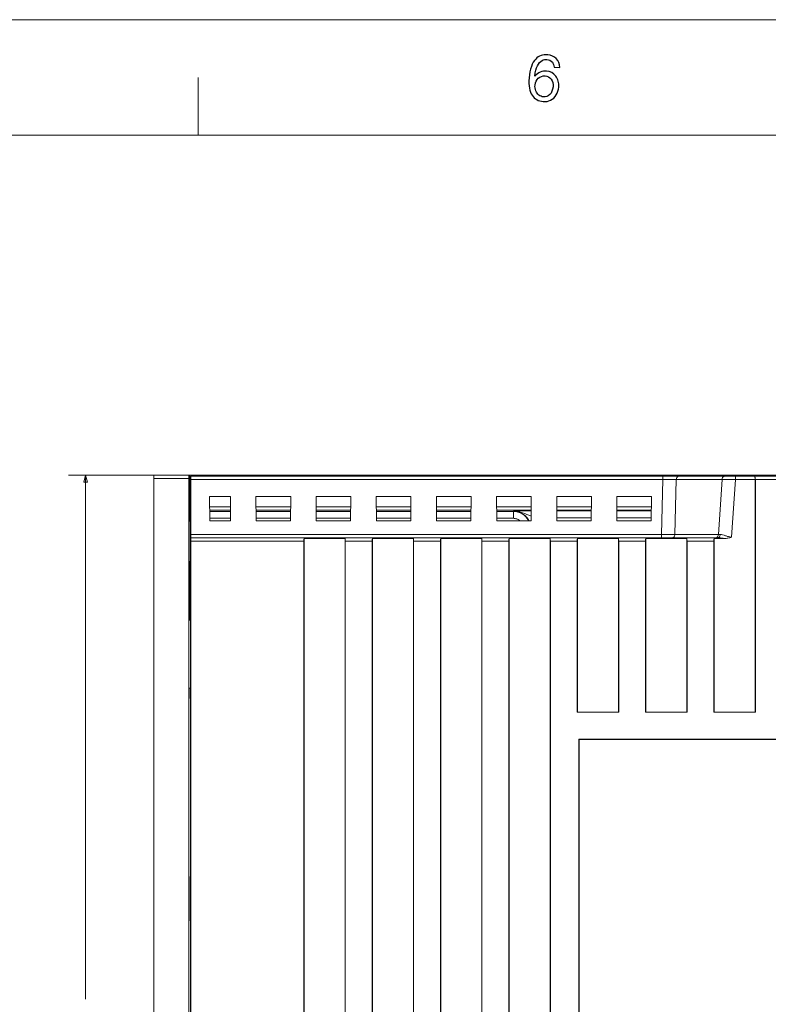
# Model space of a CAD drawing. Header units: millimetres. Extents: x -371 to 373, y -280 to 256.
# Tile 65 of 103: x -211 to -102, y 112 to 256. Entities that reach past the tile are written whole.
import ezdxf

# ---------------------------------------------------------------- set-up
doc = ezdxf.new("R2010")
doc.units = ezdxf.units.MM
doc.header["$MEASUREMENT"] = 0
doc.layers.add('layer 1', color=7, linetype='Continuous')

msp = doc.modelspace()

# ---------------------------------------------------------------- linework, layer by layer
at = {"layer": 'layer 1', "color": 1, "lineweight": 5}
for points in [[(-370.7019, 255.9945), (-370.7019, 255.9945), (372.7678, 255.9945), (372.7678, 255.9945)], [(-370.7019, 255.9945), (-370.7019, 255.9945), (372.7678, 255.9945), (372.7678, 255.9945)], [(-370.7019, 255.9945), (-370.7019, 255.9945), (372.7678, 255.9945), (372.7678, 255.9945)], [(-185.2474, 247.546), (-185.2474, 247.546), (-185.2474, 239.0974), (-185.2474, 239.0974)], [(-185.2474, 247.546), (-185.2474, 247.546), (-185.2474, 239.0974), (-185.2474, 239.0974)], [(-185.2474, 247.546), (-185.2474, 247.546), (-185.2474, 239.0974), (-185.2474, 239.0974)]]:
    msp.add_open_spline(points, degree=3, dxfattribs=at)
at = {"layer": 'layer 1', "color": 1}
for points, knots in [([(-132.347, 249.0248), (-132.347, 249.0248), (-133.17, 249.0324), (-133.17, 249.0324), (-133.17, 249.0324), (-133.2154, 249.361), (-133.298, 249.6052), (-133.4187, 249.7631), (-133.4187, 249.7631), (-133.6204, 250.0166), (-133.8832, 250.1574), (-134.2103, 250.1856), (-134.2103, 250.1856), (-134.4717, 250.209), (-134.7078, 250.1557), (-134.9174, 250.0274), (-134.9174, 250.0274), (-135.1929, 249.8616), (-135.4213, 249.6035), (-135.6029, 249.2546), (-135.6029, 249.2546), (-135.7826, 248.9058), (-135.9064, 248.3956), (-135.9704, 247.7277), (-135.9704, 247.7277), (-135.7468, 248.0109), (-135.4856, 248.2142), (-135.1867, 248.3347), (-135.1867, 248.3347), (-134.8878, 248.4553), (-134.5812, 248.5022), (-134.2667, 248.4754), (-134.2667, 248.4754), (-133.7191, 248.4269), (-133.2701, 248.1844), (-132.9212, 247.7481), (-132.9212, 247.7481), (-132.5707, 247.3115), (-132.4235, 246.7731), (-132.4801, 246.1332), (-132.4801, 246.1332), (-132.5174, 245.7139), (-132.6412, 245.3306), (-132.8538, 244.9865), (-132.8538, 244.9865), (-133.0667, 244.6424), (-133.3403, 244.3873), (-133.6739, 244.2229), (-133.6739, 244.2229), (-134.007, 244.0587), (-134.3747, 243.9944), (-134.7752, 244.0291), (-134.7752, 244.0291), (-135.4603, 244.09), (-135.997, 244.3904), (-136.385, 244.9318), (-136.385, 244.9318), (-136.7731, 245.4733), (-136.9169, 246.3227), (-136.8153, 247.4788), (-136.8153, 247.4788), (-136.7026, 248.7729), (-136.3821, 249.6926), (-135.8517, 250.2372), (-135.8517, 250.2372), (-135.39, 250.7129), (-134.8065, 250.9194), (-134.1009, 250.8568), (-134.1009, 250.8568), (-133.5735, 250.8114), (-133.1559, 250.625), (-132.8445, 250.3015), (-132.8445, 250.3015), (-132.5346, 249.9758), (-132.369, 249.5502), (-132.347, 249.0248)], [0, 0, 0, 0, 0.05, 0.05, 0.05, 0.05, 0.1, 0.1, 0.1, 0.1, 0.15, 0.15, 0.15, 0.15, 0.2, 0.2, 0.2, 0.2, 0.25, 0.25, 0.25, 0.25, 0.3, 0.3, 0.3, 0.3, 0.35, 0.35, 0.35, 0.35, 0.4, 0.4, 0.4, 0.4, 0.45, 0.45, 0.45, 0.45, 0.5, 0.5, 0.5, 0.5, 0.55, 0.55, 0.55, 0.55, 0.6, 0.6, 0.6, 0.6, 0.65, 0.65, 0.65, 0.65, 0.7, 0.7, 0.7, 0.7, 0.75, 0.75, 0.75, 0.75, 0.8, 0.8, 0.8, 0.8, 0.85, 0.85, 0.85, 0.85, 0.9, 0.9, 0.9, 0.9, 1, 1, 1, 1]), ([(-132.347, 249.0248), (-132.347, 249.0248), (-133.17, 249.0324), (-133.17, 249.0324), (-133.17, 249.0324), (-133.2154, 249.361), (-133.298, 249.6052), (-133.4187, 249.7631), (-133.4187, 249.7631), (-133.6204, 250.0166), (-133.8832, 250.1574), (-134.2103, 250.1856), (-134.2103, 250.1856), (-134.4717, 250.209), (-134.7078, 250.1557), (-134.9174, 250.0274), (-134.9174, 250.0274), (-135.1929, 249.8616), (-135.4213, 249.6035), (-135.6029, 249.2546), (-135.6029, 249.2546), (-135.7826, 248.9058), (-135.9064, 248.3956), (-135.9704, 247.7277), (-135.9704, 247.7277), (-135.7468, 248.0109), (-135.4856, 248.2142), (-135.1867, 248.3347), (-135.1867, 248.3347), (-134.8878, 248.4553), (-134.5812, 248.5022), (-134.2667, 248.4754), (-134.2667, 248.4754), (-133.7191, 248.4269), (-133.2701, 248.1844), (-132.9212, 247.7481), (-132.9212, 247.7481), (-132.5707, 247.3115), (-132.4235, 246.7731), (-132.4801, 246.1332), (-132.4801, 246.1332), (-132.5174, 245.7139), (-132.6412, 245.3306), (-132.8538, 244.9865), (-132.8538, 244.9865), (-133.0667, 244.6424), (-133.3403, 244.3873), (-133.6739, 244.2229), (-133.6739, 244.2229), (-134.007, 244.0587), (-134.3747, 243.9944), (-134.7752, 244.0291), (-134.7752, 244.0291), (-135.4603, 244.09), (-135.997, 244.3904), (-136.385, 244.9318), (-136.385, 244.9318), (-136.7731, 245.4733), (-136.9169, 246.3227), (-136.8153, 247.4788), (-136.8153, 247.4788), (-136.7026, 248.7729), (-136.3821, 249.6926), (-135.8517, 250.2372), (-135.8517, 250.2372), (-135.39, 250.7129), (-134.8065, 250.9194), (-134.1009, 250.8568), (-134.1009, 250.8568), (-133.5735, 250.8114), (-133.1559, 250.625), (-132.8445, 250.3015), (-132.8445, 250.3015), (-132.5346, 249.9758), (-132.369, 249.5502), (-132.347, 249.0248)], [0, 0, 0, 0, 0.05, 0.05, 0.05, 0.05, 0.1, 0.1, 0.1, 0.1, 0.15, 0.15, 0.15, 0.15, 0.2, 0.2, 0.2, 0.2, 0.25, 0.25, 0.25, 0.25, 0.3, 0.3, 0.3, 0.3, 0.35, 0.35, 0.35, 0.35, 0.4, 0.4, 0.4, 0.4, 0.45, 0.45, 0.45, 0.45, 0.5, 0.5, 0.5, 0.5, 0.55, 0.55, 0.55, 0.55, 0.6, 0.6, 0.6, 0.6, 0.65, 0.65, 0.65, 0.65, 0.7, 0.7, 0.7, 0.7, 0.75, 0.75, 0.75, 0.75, 0.8, 0.8, 0.8, 0.8, 0.85, 0.85, 0.85, 0.85, 0.9, 0.9, 0.9, 0.9, 1, 1, 1, 1]), ([(-132.347, 249.0248), (-132.347, 249.0248), (-133.17, 249.0324), (-133.17, 249.0324), (-133.17, 249.0324), (-133.2154, 249.361), (-133.298, 249.6052), (-133.4187, 249.7631), (-133.4187, 249.7631), (-133.6204, 250.0166), (-133.8832, 250.1574), (-134.2103, 250.1856), (-134.2103, 250.1856), (-134.4717, 250.209), (-134.7078, 250.1557), (-134.9174, 250.0274), (-134.9174, 250.0274), (-135.1929, 249.8616), (-135.4213, 249.6035), (-135.6029, 249.2546), (-135.6029, 249.2546), (-135.7826, 248.9058), (-135.9064, 248.3956), (-135.9704, 247.7277), (-135.9704, 247.7277), (-135.7468, 248.0109), (-135.4856, 248.2142), (-135.1867, 248.3347), (-135.1867, 248.3347), (-134.8878, 248.4553), (-134.5812, 248.5022), (-134.2667, 248.4754), (-134.2667, 248.4754), (-133.7191, 248.4269), (-133.2701, 248.1844), (-132.9212, 247.7481), (-132.9212, 247.7481), (-132.5707, 247.3115), (-132.4235, 246.7731), (-132.4801, 246.1332), (-132.4801, 246.1332), (-132.5174, 245.7139), (-132.6412, 245.3306), (-132.8538, 244.9865), (-132.8538, 244.9865), (-133.0667, 244.6424), (-133.3403, 244.3873), (-133.6739, 244.2229), (-133.6739, 244.2229), (-134.007, 244.0587), (-134.3747, 243.9944), (-134.7752, 244.0291), (-134.7752, 244.0291), (-135.4603, 244.09), (-135.997, 244.3904), (-136.385, 244.9318), (-136.385, 244.9318), (-136.7731, 245.4733), (-136.9169, 246.3227), (-136.8153, 247.4788), (-136.8153, 247.4788), (-136.7026, 248.7729), (-136.3821, 249.6926), (-135.8517, 250.2372), (-135.8517, 250.2372), (-135.39, 250.7129), (-134.8065, 250.9194), (-134.1009, 250.8568), (-134.1009, 250.8568), (-133.5735, 250.8114), (-133.1559, 250.625), (-132.8445, 250.3015), (-132.8445, 250.3015), (-132.5346, 249.9758), (-132.369, 249.5502), (-132.347, 249.0248)], [0, 0, 0, 0, 0.05, 0.05, 0.05, 0.05, 0.1, 0.1, 0.1, 0.1, 0.15, 0.15, 0.15, 0.15, 0.2, 0.2, 0.2, 0.2, 0.25, 0.25, 0.25, 0.25, 0.3, 0.3, 0.3, 0.3, 0.35, 0.35, 0.35, 0.35, 0.4, 0.4, 0.4, 0.4, 0.45, 0.45, 0.45, 0.45, 0.5, 0.5, 0.5, 0.5, 0.55, 0.55, 0.55, 0.55, 0.6, 0.6, 0.6, 0.6, 0.65, 0.65, 0.65, 0.65, 0.7, 0.7, 0.7, 0.7, 0.75, 0.75, 0.75, 0.75, 0.8, 0.8, 0.8, 0.8, 0.85, 0.85, 0.85, 0.85, 0.9, 0.9, 0.9, 0.9, 1, 1, 1, 1]), ([(-135.9547, 246.4338), (-135.9797, 246.1504), (-135.9439, 245.8737), (-135.8452, 245.6045), (-135.8452, 245.6045), (-135.7484, 245.3354), (-135.5965, 245.1242), (-135.3931, 244.9693), (-135.3931, 244.9693), (-135.1881, 244.8145), (-134.9676, 244.7268), (-134.7298, 244.7065), (-134.7298, 244.7065), (-134.3841, 244.6769), (-134.0727, 244.7894), (-133.7989, 245.0475), (-133.7989, 245.0475), (-133.5253, 245.3072), (-133.3668, 245.6766), (-133.3248, 246.1569), (-133.3248, 246.1569), (-133.2842, 246.6197), (-133.3747, 246.9956), (-133.5986, 247.2833), (-133.5986, 247.2833), (-133.8225, 247.5712), (-134.1212, 247.7306), (-134.4952, 247.7636), (-134.4952, 247.7636), (-134.8658, 247.7966), (-135.1929, 247.6902), (-135.4746, 247.4477), (-135.4746, 247.4477), (-135.7578, 247.2035), (-135.9171, 246.8656), (-135.9547, 246.4338)], [0, 0, 0, 0, 0.1, 0.1, 0.1, 0.1, 0.2, 0.2, 0.2, 0.2, 0.3, 0.3, 0.3, 0.3, 0.4, 0.4, 0.4, 0.4, 0.5, 0.5, 0.5, 0.5, 0.6, 0.6, 0.6, 0.6, 0.7, 0.7, 0.7, 0.7, 0.8, 0.8, 0.8, 0.8, 1, 1, 1, 1]), ([(-135.9547, 246.4338), (-135.9797, 246.1504), (-135.9439, 245.8737), (-135.8452, 245.6045), (-135.8452, 245.6045), (-135.7484, 245.3354), (-135.5965, 245.1242), (-135.3931, 244.9693), (-135.3931, 244.9693), (-135.1881, 244.8145), (-134.9676, 244.7268), (-134.7298, 244.7065), (-134.7298, 244.7065), (-134.3841, 244.6769), (-134.0727, 244.7894), (-133.7989, 245.0475), (-133.7989, 245.0475), (-133.5253, 245.3072), (-133.3668, 245.6766), (-133.3248, 246.1569), (-133.3248, 246.1569), (-133.2842, 246.6197), (-133.3747, 246.9956), (-133.5986, 247.2833), (-133.5986, 247.2833), (-133.8225, 247.5712), (-134.1212, 247.7306), (-134.4952, 247.7636), (-134.4952, 247.7636), (-134.8658, 247.7966), (-135.1929, 247.6902), (-135.4746, 247.4477), (-135.4746, 247.4477), (-135.7578, 247.2035), (-135.9171, 246.8656), (-135.9547, 246.4338)], [0, 0, 0, 0, 0.1, 0.1, 0.1, 0.1, 0.2, 0.2, 0.2, 0.2, 0.3, 0.3, 0.3, 0.3, 0.4, 0.4, 0.4, 0.4, 0.5, 0.5, 0.5, 0.5, 0.6, 0.6, 0.6, 0.6, 0.7, 0.7, 0.7, 0.7, 0.8, 0.8, 0.8, 0.8, 1, 1, 1, 1]), ([(-135.9547, 246.4338), (-135.9797, 246.1504), (-135.9439, 245.8737), (-135.8452, 245.6045), (-135.8452, 245.6045), (-135.7484, 245.3354), (-135.5965, 245.1242), (-135.3931, 244.9693), (-135.3931, 244.9693), (-135.1881, 244.8145), (-134.9676, 244.7268), (-134.7298, 244.7065), (-134.7298, 244.7065), (-134.3841, 244.6769), (-134.0727, 244.7894), (-133.7989, 245.0475), (-133.7989, 245.0475), (-133.5253, 245.3072), (-133.3668, 245.6766), (-133.3248, 246.1569), (-133.3248, 246.1569), (-133.2842, 246.6197), (-133.3747, 246.9956), (-133.5986, 247.2833), (-133.5986, 247.2833), (-133.8225, 247.5712), (-134.1212, 247.7306), (-134.4952, 247.7636), (-134.4952, 247.7636), (-134.8658, 247.7966), (-135.1929, 247.6902), (-135.4746, 247.4477), (-135.4746, 247.4477), (-135.7578, 247.2035), (-135.9171, 246.8656), (-135.9547, 246.4338)], [0, 0, 0, 0, 0.1, 0.1, 0.1, 0.1, 0.2, 0.2, 0.2, 0.2, 0.3, 0.3, 0.3, 0.3, 0.4, 0.4, 0.4, 0.4, 0.5, 0.5, 0.5, 0.5, 0.6, 0.6, 0.6, 0.6, 0.7, 0.7, 0.7, 0.7, 0.8, 0.8, 0.8, 0.8, 1, 1, 1, 1])]:
    msp.add_open_spline(points, degree=3, knots=knots, dxfattribs=at)
at = {"layer": 'layer 1', "color": 5, "lineweight": 9}
msp.add_open_spline([(355.8708, 239.0974), (355.8708, 239.0974), (-353.8048, 239.0974), (-353.8048, 239.0974)], degree=3, dxfattribs=at)
at = {"layer": 'layer 1', "color": 155, "lineweight": 9}
for points in [[(-92.4144, 189.3754), (-92.4144, 189.3754), (-204.23, 189.3754), (-204.23, 189.3754)], [(-201.73, 112.7308), (-201.73, 112.7308), (-201.73, 189.3754), (-201.73, 189.3754)], [(-191.7503, 152.1611), (-191.7503, 152.1611), (-191.7503, -22.9414), (-191.7503, -22.9414)]]:
    msp.add_open_spline(points, degree=3, dxfattribs=at)
msp.add_open_spline([(-201.4577, 188.3594), (-201.4577, 188.3594), (-201.73, 189.3754), (-201.73, 189.3754), (-201.73, 189.3754), (-201.73, 189.3754), (-202.0022, 188.3594), (-202.0022, 188.3594), (-202.0022, 188.3594), (-202.0022, 188.3594), (-201.4577, 188.3594), (-201.4577, 188.3594)], degree=3, knots=[0, 0, 0, 0, 0.25, 0.25, 0.25, 0.25, 0.5, 0.5, 0.5, 0.5, 1, 1, 1, 1], dxfattribs=at)
at = {"layer": 'layer 1', "lineweight": 9}
for points in [[(-191.7503, 19.0762), (-191.7503, 19.0762), (-191.7503, 189.3762), (-191.7503, 189.3762)], [(-191.7503, 189.3762), (-191.7503, 189.3762), (-186.0976, 189.3762), (-186.0976, 189.3762)], [(-191.7503, 188.8762), (-191.7503, 188.8762), (-186.6225, 188.8762), (-186.6225, 188.8762)], [(-186.6225, 80.872), (-186.6225, 80.872), (-186.6225, 188.8762), (-186.6225, 188.8762)], [(-186.4462, 189.3762), (-186.4462, 189.3762), (-186.4462, 187.017), (-186.4462, 187.017)], [(-186.3158, 180.7001), (-186.3158, 180.7001), (-186.3121, 188.7524), (-186.3121, 188.7524)], [(-186.3139, 188.7524), (-186.3139, 188.7524), (-117.2355, 188.7524), (-117.2355, 188.7524)], [(-186.3077, 189.2262), (-186.31, 189.2262), (-186.312, 189.018), (-186.3121, 188.7524)], [(-186.3077, 189.2262), (-186.3077, 189.2262), (-103.8385, 189.2262), (-103.8385, 189.2262)], [(-186.0976, 189.3762), (-186.0976, 189.3762), (-186.0976, 189.2898), (-186.0976, 189.2898)], [(-63.1003, 189.3754), (-63.1003, 189.3754), (-186.0976, 189.3754), (-186.0976, 189.3754)], [(-186.0976, 189.2898), (-186.0976, 189.2898), (-63.1003, 189.2898), (-63.1003, 189.2898)], [(-117.4383, 180.7001), (-117.4383, 180.7001), (-117.2355, 188.7524), (-117.2355, 188.7524)], [(-117.2355, 189.2262), (-117.2355, 189.2262), (-117.2355, 188.7524), (-117.2355, 188.7524)], [(-115.286, 188.7524), (-115.286, 188.7524), (-115.4888, 180.7001), (-115.4888, 180.7001)], [(-115.286, 188.7524), (-115.286, 188.7524), (-108.5904, 188.7524), (-108.5904, 188.7524)], [(-109.1308, 180.7001), (-109.1308, 180.7001), (-108.5904, 188.7524), (-108.5904, 188.7524)], [(-106.6339, 188.7262), (-106.6339, 188.7262), (-108.5904, 188.7524), (-108.5904, 188.7524)], [(-106.6339, 188.7262), (-106.6339, 188.7262), (-107.1977, 180.3262), (-107.1977, 180.3262)], [(-106.6339, 188.7262), (-106.6339, 188.7262), (-106.6339, 189.2262), (-106.6339, 189.2262)], [(-106.6339, 188.7262), (-106.6339, 188.7262), (-103.7503, 188.7262), (-103.7503, 188.7262)], [(-28.86, 189.2262), (-28.86, 189.2262), (-103.8032, 189.2262), (-103.8032, 189.2262)], [(-103.7503, 188.7262), (-103.7503, 188.7262), (-103.7503, 154.7262), (-103.7503, 154.7262)], [(-103.7151, 188.7262), (-103.7151, 188.7262), (-103.7151, 154.691), (-103.7151, 154.691)], [(-103.7151, 188.7262), (-103.7151, 188.7262), (-99.7856, 188.7262), (-99.7856, 188.7262)], [(-186.4728, 185.8525), (-186.4728, 185.8525), (-186.4629, 186.9837), (-186.4629, 186.9837)], [(-186.4728, 185.8525), (-186.4728, 185.8525), (-186.4728, 184.7081), (-186.4728, 184.7081)], [(-186.3129, 186.9837), (-186.3129, 186.9837), (-186.4678, 186.9837), (-186.4678, 186.9837)], [(-186.4546, 187.017), (-186.4546, 187.017), (-186.4546, 186.9837), (-186.4546, 186.9837)], [(-186.4462, 187.017), (-186.4462, 187.017), (-186.3129, 187.017), (-186.3129, 187.017)], [(-183.5879, 186.2638), (-183.5879, 186.2638), (-183.5617, 182.7148), (-183.5617, 182.7148)], [(-180.5128, 186.2638), (-180.5128, 186.2638), (-183.5879, 186.2638), (-183.5879, 186.2638)], [(-180.5389, 182.7148), (-180.5389, 182.7148), (-180.5128, 186.2638), (-180.5128, 186.2638)], [(-176.7879, 186.2638), (-176.7879, 186.2638), (-176.7617, 182.7148), (-176.7617, 182.7148)], [(-171.7128, 186.2638), (-171.7128, 186.2638), (-176.7879, 186.2638), (-176.7879, 186.2638)], [(-171.7389, 182.7148), (-171.7389, 182.7148), (-171.7128, 186.2638), (-171.7128, 186.2638)], [(-167.9879, 186.2638), (-167.9879, 186.2638), (-167.9617, 182.7148), (-167.9617, 182.7148)], [(-162.9128, 186.2638), (-162.9128, 186.2638), (-167.9879, 186.2638), (-167.9879, 186.2638)], [(-162.9389, 182.7148), (-162.9389, 182.7148), (-162.9128, 186.2638), (-162.9128, 186.2638)], [(-159.1879, 186.2638), (-159.1879, 186.2638), (-159.1617, 182.7148), (-159.1617, 182.7148)], [(-154.1128, 186.2638), (-154.1128, 186.2638), (-159.1879, 186.2638), (-159.1879, 186.2638)], [(-154.1389, 182.7148), (-154.1389, 182.7148), (-154.1128, 186.2638), (-154.1128, 186.2638)], [(-150.3879, 186.2638), (-150.3879, 186.2638), (-150.3617, 182.7148), (-150.3617, 182.7148)], [(-145.3128, 186.2638), (-145.3128, 186.2638), (-150.3879, 186.2638), (-150.3879, 186.2638)], [(-145.3389, 182.7148), (-145.3389, 182.7148), (-145.3128, 186.2638), (-145.3128, 186.2638)], [(-141.5879, 186.2638), (-141.5879, 186.2638), (-141.5617, 182.7148), (-141.5617, 182.7148)], [(-136.5128, 186.2638), (-136.5128, 186.2638), (-141.5879, 186.2638), (-141.5879, 186.2638)], [(-136.5389, 182.7148), (-136.5389, 182.7148), (-136.5128, 186.2638), (-136.5128, 186.2638)], [(-132.7879, 186.2638), (-132.7879, 186.2638), (-132.7617, 182.7148), (-132.7617, 182.7148)], [(-127.7128, 186.2638), (-127.7128, 186.2638), (-132.7879, 186.2638), (-132.7879, 186.2638)], [(-127.7389, 182.7148), (-127.7389, 182.7148), (-127.7128, 186.2638), (-127.7128, 186.2638)], [(-123.9879, 186.2638), (-123.9879, 186.2638), (-123.9617, 182.7148), (-123.9617, 182.7148)], [(-118.9128, 186.2638), (-118.9128, 186.2638), (-123.9879, 186.2638), (-123.9879, 186.2638)], [(-118.9389, 182.7148), (-118.9389, 182.7148), (-118.9128, 186.2638), (-118.9128, 186.2638)], [(-186.3139, 184.7311), (-186.3139, 184.7311), (-186.4728, 184.7311), (-186.4728, 184.7311)], [(-180.5241, 184.7311), (-180.5241, 184.7311), (-183.5766, 184.7311), (-183.5766, 184.7311)], [(-171.7241, 184.7311), (-171.7241, 184.7311), (-176.7766, 184.7311), (-176.7766, 184.7311)], [(-162.9241, 184.7311), (-162.9241, 184.7311), (-167.9766, 184.7311), (-167.9766, 184.7311)], [(-154.1241, 184.7311), (-154.1241, 184.7311), (-159.1766, 184.7311), (-159.1766, 184.7311)], [(-145.3241, 184.7311), (-145.3241, 184.7311), (-150.3766, 184.7311), (-150.3766, 184.7311)], [(-136.5241, 184.7311), (-136.5241, 184.7311), (-141.5766, 184.7311), (-141.5766, 184.7311)], [(-127.7241, 184.7311), (-127.7241, 184.7311), (-132.7766, 184.7311), (-132.7766, 184.7311)], [(-118.9241, 184.7311), (-118.9241, 184.7311), (-123.9766, 184.7311), (-123.9766, 184.7311)], [(-186.4073, 183.5602), (-186.4073, 183.5602), (-186.4643, 183.7315), (-186.4643, 183.7315)], [(-186.403, 183.0604), (-186.403, 183.0604), (-186.403, 176.7262), (-186.403, 176.7262)], [(-186.403, 183.0604), (-186.403, 183.0604), (-186.3147, 183.0604), (-186.3147, 183.0604)], [(-183.5729, 184.2313), (-183.5729, 184.2313), (-180.5277, 184.2313), (-180.5277, 184.2313)], [(-180.529, 184.0601), (-180.529, 184.0601), (-183.5716, 184.0601), (-183.5716, 184.0601)], [(-183.5643, 183.0604), (-183.5643, 183.0604), (-180.5364, 183.0604), (-180.5364, 183.0604)], [(-176.7729, 184.2313), (-176.7729, 184.2313), (-171.7277, 184.2313), (-171.7277, 184.2313)], [(-171.729, 184.0601), (-171.729, 184.0601), (-176.7716, 184.0601), (-176.7716, 184.0601)], [(-176.7643, 183.0604), (-176.7643, 183.0604), (-171.7364, 183.0604), (-171.7364, 183.0604)], [(-167.9729, 184.2313), (-167.9729, 184.2313), (-162.9277, 184.2313), (-162.9277, 184.2313)], [(-162.929, 184.0601), (-162.929, 184.0601), (-167.9716, 184.0601), (-167.9716, 184.0601)], [(-167.9643, 183.0604), (-167.9643, 183.0604), (-162.9364, 183.0604), (-162.9364, 183.0604)], [(-159.1729, 184.2313), (-159.1729, 184.2313), (-154.1277, 184.2313), (-154.1277, 184.2313)], [(-154.129, 184.0601), (-154.129, 184.0601), (-159.1716, 184.0601), (-159.1716, 184.0601)], [(-159.1643, 183.0604), (-159.1643, 183.0604), (-154.1364, 183.0604), (-154.1364, 183.0604)], [(-150.3729, 184.2313), (-150.3729, 184.2313), (-145.3277, 184.2313), (-145.3277, 184.2313)], [(-145.329, 184.0601), (-145.329, 184.0601), (-150.3716, 184.0601), (-150.3716, 184.0601)], [(-150.3643, 183.0604), (-150.3643, 183.0604), (-145.3364, 183.0604), (-145.3364, 183.0604)], [(-141.5729, 184.2313), (-141.5729, 184.2313), (-136.5277, 184.2313), (-136.5277, 184.2313)], [(-139.124, 184.0601), (-139.124, 184.0601), (-141.5716, 184.0601), (-141.5716, 184.0601)], [(-141.5643, 183.0604), (-141.5643, 183.0604), (-139.124, 183.0604), (-139.124, 183.0604)], [(-139.0833, 184.1007), (-139.0833, 184.1007), (-139.124, 184.0601), (-139.124, 184.0601)], [(-139.124, 184.0601), (-139.124, 184.0601), (-139.124, 183.0604), (-139.124, 183.0604)], [(-132.7729, 184.2313), (-132.7729, 184.2313), (-127.7277, 184.2313), (-127.7277, 184.2313)], [(-127.7283, 184.1517), (-127.7283, 184.1517), (-132.7723, 184.1517), (-132.7723, 184.1517)], [(-132.7649, 183.1514), (-132.7649, 183.1514), (-127.7357, 183.1514), (-127.7357, 183.1514)], [(-123.9729, 184.2313), (-123.9729, 184.2313), (-118.9277, 184.2313), (-118.9277, 184.2313)], [(-118.9283, 184.1517), (-118.9283, 184.1517), (-123.9723, 184.1517), (-123.9723, 184.1517)], [(-123.9649, 183.1514), (-123.9649, 183.1514), (-118.9357, 183.1514), (-118.9357, 183.1514)], [(-183.5617, 182.7148), (-183.5617, 182.7148), (-180.5389, 182.7148), (-180.5389, 182.7148)], [(-176.7617, 182.7148), (-176.7617, 182.7148), (-171.7389, 182.7148), (-171.7389, 182.7148)], [(-167.9617, 182.7148), (-167.9617, 182.7148), (-162.9389, 182.7148), (-162.9389, 182.7148)], [(-159.1617, 182.7148), (-159.1617, 182.7148), (-154.1389, 182.7148), (-154.1389, 182.7148)], [(-150.3617, 182.7148), (-150.3617, 182.7148), (-145.3389, 182.7148), (-145.3389, 182.7148)], [(-141.5617, 182.7148), (-141.5617, 182.7148), (-136.5389, 182.7148), (-136.5389, 182.7148)], [(-132.7617, 182.7148), (-132.7617, 182.7148), (-127.7389, 182.7148), (-127.7389, 182.7148)], [(-123.9617, 182.7148), (-123.9617, 182.7148), (-118.9389, 182.7148), (-118.9389, 182.7148)], [(-186.3753, 180.2262), (-186.3753, 180.2262), (-186.3753, 178.2367), (-186.3753, 178.2367)], [(-109.2152, 180.2262), (-109.2152, 180.2262), (-186.3753, 180.2262), (-186.3753, 180.2262)], [(-186.3201, 180.2262), (-186.3178, 180.2262), (-186.3159, 180.4344), (-186.3158, 180.7001)], [(-117.4383, 180.7001), (-117.4383, 180.7001), (-186.3139, 180.7001), (-186.3139, 180.7001)], [(-169.7503, 180.1262), (-169.7725, 180.0318), (-169.7856, 179.8836), (-169.7856, 179.7262)], [(-169.7503, 28.3262), (-169.7503, 28.3262), (-169.7503, 180.1262), (-169.7503, 180.1262)], [(-169.7503, 180.1262), (-169.7503, 180.1262), (-163.7503, 180.1262), (-163.7503, 180.1262)], [(-163.7503, 180.1262), (-163.7503, 180.1262), (-163.7503, 28.3262), (-163.7503, 28.3262)], [(-163.7151, 179.7262), (-163.7151, 179.8836), (-163.7281, 180.0318), (-163.7503, 180.1262)], [(-159.7503, 180.1262), (-159.7725, 180.0318), (-159.7856, 179.8836), (-159.7856, 179.7262)], [(-159.7503, 28.3262), (-159.7503, 28.3262), (-159.7503, 180.1262), (-159.7503, 180.1262)], [(-159.7503, 180.1262), (-159.7503, 180.1262), (-153.7503, 180.1262), (-153.7503, 180.1262)], [(-153.7503, 180.1262), (-153.7503, 180.1262), (-153.7503, 28.3262), (-153.7503, 28.3262)], [(-153.7151, 179.7262), (-153.7151, 179.8836), (-153.7281, 180.0318), (-153.7503, 180.1262)], [(-149.7503, 180.1262), (-149.7725, 180.0318), (-149.7856, 179.8836), (-149.7856, 179.7262)], [(-149.7503, 28.3262), (-149.7503, 28.3262), (-149.7503, 180.1262), (-149.7503, 180.1262)], [(-149.7503, 180.1262), (-149.7503, 180.1262), (-143.7503, 180.1262), (-143.7503, 180.1262)], [(-143.7503, 180.1262), (-143.7503, 180.1262), (-143.7503, 28.3262), (-143.7503, 28.3262)], [(-143.7151, 179.7262), (-143.7151, 179.8836), (-143.7281, 180.0318), (-143.7503, 180.1262)], [(-139.7503, 180.1262), (-139.7725, 180.0318), (-139.7856, 179.8836), (-139.7856, 179.7262)], [(-139.7503, 28.3262), (-139.7503, 28.3262), (-139.7503, 180.1262), (-139.7503, 180.1262)], [(-139.7503, 180.1262), (-139.7503, 180.1262), (-133.7503, 180.1262), (-133.7503, 180.1262)], [(-133.7503, 180.1262), (-133.7503, 180.1262), (-133.7503, 28.3262), (-133.7503, 28.3262)], [(-133.7151, 179.7262), (-133.7151, 179.8836), (-133.7281, 180.0318), (-133.7503, 180.1262)], [(-129.7503, 180.1262), (-129.7725, 180.0318), (-129.7856, 179.8836), (-129.7856, 179.7262)], [(-129.7503, 154.7262), (-129.7503, 154.7262), (-129.7503, 180.1262), (-129.7503, 180.1262)], [(-129.7503, 180.1262), (-129.7503, 180.1262), (-123.7503, 180.1262), (-123.7503, 180.1262)], [(-123.7503, 180.1262), (-123.7503, 180.1262), (-123.7503, 154.7262), (-123.7503, 154.7262)], [(-123.7151, 179.7262), (-123.7151, 179.8836), (-123.7281, 180.0318), (-123.7503, 180.1262)], [(-119.7503, 180.1262), (-119.7725, 180.0318), (-119.7856, 179.8836), (-119.7856, 179.7262)], [(-119.7503, 154.7262), (-119.7503, 154.7262), (-119.7503, 180.1262), (-119.7503, 180.1262)], [(-119.7503, 180.1262), (-119.7503, 180.1262), (-113.7503, 180.1262), (-113.7503, 180.1262)], [(-117.4383, 180.7001), (-117.4383, 180.7001), (-117.4383, 180.2262), (-117.4383, 180.2262)], [(-109.1308, 180.7001), (-109.1308, 180.7001), (-115.4888, 180.7001), (-115.4888, 180.7001)], [(-113.7503, 180.1262), (-113.7503, 180.1262), (-113.7503, 154.7262), (-113.7503, 154.7262)], [(-113.7151, 179.7262), (-113.7151, 179.8836), (-113.7281, 180.0318), (-113.7503, 180.1262)], [(-109.7503, 180.1262), (-109.7725, 180.0318), (-109.7856, 179.8836), (-109.7856, 179.7262)], [(-109.7503, 154.7262), (-109.7503, 154.7262), (-109.7503, 180.1262), (-109.7503, 180.1262)], [(-109.7503, 180.1262), (-109.7503, 180.1262), (-108.2637, 180.1259), (-108.2637, 180.1259)], [(-109.1308, 180.7001), (-109.1308, 180.7001), (-108.8759, 180.7035), (-108.8759, 180.7035)], [(-186.3195, 179.7262), (-186.3195, 179.7262), (-186.3195, 28.7262), (-186.3195, 28.7262)], [(-186.3195, 179.7262), (-186.3195, 179.7262), (-169.7856, 179.7262), (-169.7856, 179.7262)], [(-169.7856, 179.7262), (-169.7856, 179.7262), (-169.7856, 28.7262), (-169.7856, 28.7262)], [(-163.7151, 179.7262), (-163.7151, 179.7262), (-163.7151, 28.7262), (-163.7151, 28.7262)], [(-163.7151, 179.7262), (-163.7151, 179.7262), (-159.7856, 179.7262), (-159.7856, 179.7262)], [(-159.7856, 179.7262), (-159.7856, 179.7262), (-159.7856, 28.7262), (-159.7856, 28.7262)], [(-153.7151, 179.7262), (-153.7151, 179.7262), (-153.7151, 28.7262), (-153.7151, 28.7262)], [(-153.7151, 179.7262), (-153.7151, 179.7262), (-149.7856, 179.7262), (-149.7856, 179.7262)], [(-149.7856, 179.7262), (-149.7856, 179.7262), (-149.7856, 28.7262), (-149.7856, 28.7262)], [(-143.7151, 179.7262), (-143.7151, 179.7262), (-143.7151, 28.7262), (-143.7151, 28.7262)], [(-143.7151, 179.7262), (-143.7151, 179.7262), (-139.7856, 179.7262), (-139.7856, 179.7262)], [(-139.7856, 179.7262), (-139.7856, 179.7262), (-139.7856, 28.7262), (-139.7856, 28.7262)], [(-133.7151, 179.7262), (-133.7151, 179.7262), (-133.7151, 28.7262), (-133.7151, 28.7262)], [(-133.7151, 179.7262), (-133.7151, 179.7262), (-129.7856, 179.7262), (-129.7856, 179.7262)], [(-129.7856, 179.7262), (-129.7856, 179.7262), (-129.7856, 154.691), (-129.7856, 154.691)], [(-123.7151, 179.7262), (-123.7151, 179.7262), (-123.7151, 154.691), (-123.7151, 154.691)], [(-123.7151, 179.7262), (-123.7151, 179.7262), (-119.7856, 179.7262), (-119.7856, 179.7262)], [(-119.7856, 179.7262), (-119.7856, 179.7262), (-119.7856, 154.691), (-119.7856, 154.691)], [(-113.7151, 179.7262), (-113.7151, 179.7262), (-113.7151, 154.691), (-113.7151, 154.691)], [(-113.7151, 179.7262), (-113.7151, 179.7262), (-109.7856, 179.7262), (-109.7856, 179.7262)], [(-109.7856, 179.7262), (-109.7856, 179.7262), (-109.7856, 154.691), (-109.7856, 154.691)], [(-186.3753, 178.2367), (-186.3753, 178.2367), (-186.3544, 178.2367), (-186.3544, 178.2367)], [(-186.3544, 178.2367), (-186.3544, 178.2367), (-186.3544, 168.2262), (-186.3544, 168.2262)], [(-186.5235, 176.7262), (-186.5235, 176.7262), (-186.5235, 168.1423), (-186.5235, 168.1423)], [(-186.3544, 176.7262), (-186.3544, 176.7262), (-186.5235, 176.7262), (-186.5235, 176.7262)], [(-186.3575, 176.3542), (-186.4585, 176.4448), (-186.5235, 176.5904), (-186.5235, 176.7262)], [(-186.403, 176.7262), (-186.403, 176.6551), (-186.3871, 176.5824), (-186.3575, 176.5177)], [(-186.595, 169.7263), (-186.595, 169.7263), (-186.595, 156.7261), (-186.595, 156.7261)], [(-186.5558, 169.7256), (-186.5558, 169.7256), (-186.595, 169.7263), (-186.595, 169.7263)], [(-186.5558, 168.1423), (-186.5558, 168.1423), (-186.5558, 169.7256), (-186.5558, 169.7256)], [(-186.595, 168.1423), (-186.595, 168.1423), (-186.3754, 168.1423), (-186.3754, 168.1423)], [(-186.3544, 168.2262), (-186.3544, 168.2262), (-186.3754, 168.1423), (-186.3754, 168.1423)], [(-186.3754, 40.3101), (-186.3754, 40.3101), (-186.3754, 168.1423), (-186.3754, 168.1423)], [(-186.595, 158.2262), (-186.595, 158.2262), (-186.3754, 158.2262), (-186.3754, 158.2262)], [(-186.5558, 156.7268), (-186.5558, 156.7268), (-186.5558, 158.2262), (-186.5558, 158.2262)], [(-186.595, 156.7261), (-186.595, 156.7261), (-186.5558, 156.7268), (-186.5558, 156.7268)], [(-129.7856, 154.691), (-129.7856, 154.691), (-129.7503, 154.7262), (-129.7503, 154.7262)], [(-129.7856, 154.691), (-129.7856, 154.691), (-123.7151, 154.691), (-123.7151, 154.691)], [(-129.7503, 154.7262), (-129.7503, 154.7262), (-123.7503, 154.7262), (-123.7503, 154.7262)], [(-119.7856, 154.691), (-119.7856, 154.691), (-113.7151, 154.691), (-113.7151, 154.691)], [(-119.7503, 154.7262), (-119.7503, 154.7262), (-113.7503, 154.7262), (-113.7503, 154.7262)], [(-109.7856, 154.691), (-109.7856, 154.691), (-109.7503, 154.7262), (-109.7503, 154.7262)], [(-109.7856, 154.691), (-109.7856, 154.691), (-103.7151, 154.691), (-103.7151, 154.691)], [(-109.7503, 154.7262), (-109.7503, 154.7262), (-103.7503, 154.7262), (-103.7503, 154.7262)], [(-129.5356, 150.7615), (-129.5356, 150.7615), (-129.5356, 57.691), (-129.5356, 57.691)], [(-63.9651, 150.7615), (-63.9651, 150.7615), (-129.5356, 150.7615), (-129.5356, 150.7615)], [(-129.5003, 150.7262), (-129.5003, 150.7262), (-129.5003, 57.7262), (-129.5003, 57.7262)], [(-129.5003, 150.7262), (-129.5003, 150.7262), (-64.0003, 150.7262), (-64.0003, 150.7262)], [(-186.39, 131.402), (-186.39, 131.402), (-186.3754, 131.446), (-186.3754, 131.446)], [(-186.39, 131.402), (-186.39, 131.3705), (-186.3893, 131.3391), (-186.3878, 131.3077)], [(-186.3987, 129.1733), (-186.3987, 129.1733), (-186.3987, 125.7859), (-186.3987, 125.7859)], [(-186.3878, 123.652), (-186.3893, 123.6205), (-186.39, 123.5889), (-186.39, 123.5573)], [(-186.3754, 123.5281), (-186.3754, 123.5281), (-186.39, 123.5574), (-186.39, 123.5574)]]:
    msp.add_open_spline(points, degree=3, dxfattribs=at)
for points, knots in [([(-191.4903, 189.3762), (-191.4903, 189.3817), (-191.4948, 189.3862), (-191.5003, 189.3862), (-191.5003, 189.3862), (-191.5058, 189.3862), (-191.5103, 189.3817), (-191.5103, 189.3762), (-191.5103, 189.3762), (-191.5103, 189.3707), (-191.5058, 189.3662), (-191.5003, 189.3662), (-191.5003, 189.3662), (-191.4948, 189.3662), (-191.4903, 189.3707), (-191.4903, 189.3762)], [0, 0, 0, 0, 0.2, 0.2, 0.2, 0.2, 0.4, 0.4, 0.4, 0.4, 0.6, 0.6, 0.6, 0.6, 1, 1, 1, 1]), ([(-186.6182, 189.3762), (-186.6193, 189.3762), (-186.6204, 189.3235), (-186.6212, 189.2298), (-186.6212, 189.2298), (-186.6221, 189.136), (-186.6225, 189.0088), (-186.6225, 188.8762)], [0, 0, 0, 0, 0.33333333, 0.33333333, 0.33333333, 0.33333333, 1, 1, 1, 1]), ([(-115.286, 188.7524), (-115.4183, 188.7535), (-115.5507, 188.7541), (-115.683, 188.7545), (-115.683, 188.7545), (-116.2005, 188.7562), (-116.718, 188.755), (-117.2355, 188.7524)], [0, 0, 0, 0, 0.33333333, 0.33333333, 0.33333333, 0.33333333, 1, 1, 1, 1]), ([(-115.286, 188.7524), (-115.2835, 188.8126), (-115.2711, 188.8727), (-115.2514, 188.9299), (-115.2514, 188.9299), (-115.2316, 188.9872), (-115.2046, 189.0417), (-115.1648, 189.0889), (-115.1648, 189.0889), (-115.0985, 189.1676), (-114.9967, 189.2262), (-114.8961, 189.2262)], [0, 0, 0, 0, 0.25, 0.25, 0.25, 0.25, 0.5, 0.5, 0.5, 0.5, 1, 1, 1, 1]), ([(-108.2005, 189.2262), (-108.3011, 189.2262), (-108.4029, 189.1676), (-108.4693, 189.0889), (-108.4693, 189.0889), (-108.5091, 189.0417), (-108.5361, 188.9872), (-108.5558, 188.9299), (-108.5558, 188.9299), (-108.5755, 188.8727), (-108.5879, 188.8126), (-108.5904, 188.7524)], [0, 0, 0, 0, 0.25, 0.25, 0.25, 0.25, 0.5, 0.5, 0.5, 0.5, 1, 1, 1, 1]), ([(-103.7503, 188.7262), (-103.7503, 188.8588), (-103.7596, 188.986), (-103.7761, 189.0798), (-103.7761, 189.0798), (-103.7927, 189.1735), (-103.8151, 189.2262), (-103.8385, 189.2262)], [0, 0, 0, 0, 0.33333333, 0.33333333, 0.33333333, 0.33333333, 1, 1, 1, 1]), ([(-103.7151, 188.7262), (-103.7151, 188.8588), (-103.7243, 188.986), (-103.7409, 189.0798), (-103.7409, 189.0798), (-103.7574, 189.1735), (-103.7798, 189.2262), (-103.8032, 189.2262)], [0, 0, 0, 0, 0.33333333, 0.33333333, 0.33333333, 0.33333333, 1, 1, 1, 1]), ([(-186.5776, 182.5955), (-186.5649, 182.5957), (-186.5546, 183.7735), (-186.5546, 185.2262), (-186.5546, 185.2262), (-186.5546, 186.679), (-186.5649, 187.8567), (-186.5776, 187.8569)], [0, 0, 0, 0, 0.33333333, 0.33333333, 0.33333333, 0.33333333, 1, 1, 1, 1]), ([(-186.4688, 185.8749), (-186.468, 185.9046), (-186.4645, 185.9342), (-186.4578, 185.9634), (-186.4578, 185.9634), (-186.4367, 186.0558), (-186.384, 186.143), (-186.3154, 186.2076)], [0, 0, 0, 0, 0.33333333, 0.33333333, 0.33333333, 0.33333333, 1, 1, 1, 1]), ([(-186.4728, 184.7081), (-186.4728, 184.5871), (-186.4724, 184.4662), (-186.472, 184.3452), (-186.472, 184.3452), (-186.4717, 184.2437), (-186.4713, 184.1423), (-186.4701, 184.0409), (-186.4701, 184.0409), (-186.4697, 184.0005), (-186.4691, 183.96), (-186.4689, 183.9195), (-186.4689, 183.9195), (-186.4687, 183.8874), (-186.4688, 183.8553), (-186.4675, 183.8236), (-186.4675, 183.8236), (-186.4666, 183.8019), (-186.465, 183.7805), (-186.4659, 183.7583), (-186.4659, 183.7583), (-186.4663, 183.7492), (-186.4672, 183.74), (-186.4643, 183.7315)], [0, 0, 0, 0, 0.14285714, 0.14285714, 0.14285714, 0.14285714, 0.28571429, 0.28571429, 0.28571429, 0.28571429, 0.42857143, 0.42857143, 0.42857143, 0.42857143, 0.57142857, 0.57142857, 0.57142857, 0.57142857, 0.71428571, 0.71428571, 0.71428571, 0.71428571, 1, 1, 1, 1]), ([(-186.4643, 183.7315), (-186.4643, 183.7624), (-186.4609, 183.7931), (-186.4547, 183.8237), (-186.4547, 183.8237), (-186.4348, 183.9217), (-186.3864, 184.0173), (-186.3157, 184.087)], [0, 0, 0, 0, 0.33333333, 0.33333333, 0.33333333, 0.33333333, 1, 1, 1, 1]), ([(-186.3218, 183.8381), (-186.3357, 183.8167), (-186.348, 183.7943), (-186.3588, 183.771), (-186.3588, 183.771), (-186.3891, 183.7052), (-186.4072, 183.6323), (-186.4073, 183.5602)], [0, 0, 0, 0, 0.33333333, 0.33333333, 0.33333333, 0.33333333, 1, 1, 1, 1]), ([(-186.4073, 183.5602), (-186.4038, 183.546), (-186.405, 183.5311), (-186.4056, 183.5163), (-186.4056, 183.5163), (-186.4072, 183.4791), (-186.4053, 183.4426), (-186.4043, 183.4059), (-186.4043, 183.4059), (-186.4028, 183.3531), (-186.4033, 183.3001), (-186.4033, 183.2471), (-186.4033, 183.2471), (-186.4034, 183.1848), (-186.403, 183.1227), (-186.403, 183.0604)], [0, 0, 0, 0, 0.2, 0.2, 0.2, 0.2, 0.4, 0.4, 0.4, 0.4, 0.6, 0.6, 0.6, 0.6, 1, 1, 1, 1]), ([(-136.9155, 182.7292), (-137.1242, 183.1234), (-137.4466, 183.4671), (-137.8351, 183.7012), (-137.8351, 183.7012), (-138.2235, 183.9353), (-138.678, 184.0598), (-139.124, 184.0601)], [0, 0, 0, 0, 0.33333333, 0.33333333, 0.33333333, 0.33333333, 1, 1, 1, 1]), ([(-138.1985, 182.7155), (-138.262, 182.7708), (-138.329, 182.8227), (-138.4016, 182.8655), (-138.4016, 182.8655), (-138.4735, 182.9079), (-138.5508, 182.9415), (-138.6305, 182.9663), (-138.6305, 182.9663), (-138.7107, 182.9912), (-138.7933, 183.0072), (-138.876, 183.0223), (-138.876, 183.0223), (-138.9584, 183.0373), (-139.0408, 183.0513), (-139.124, 183.0604)], [0, 0, 0, 0, 0.2, 0.2, 0.2, 0.2, 0.4, 0.4, 0.4, 0.4, 0.6, 0.6, 0.6, 0.6, 1, 1, 1, 1]), ([(-136.5336, 184.1497), (-136.7825, 184.1482), (-137.0313, 184.1456), (-137.2801, 184.1421), (-137.2801, 184.1421), (-137.8813, 184.1334), (-138.4824, 184.119), (-139.0833, 184.1007)], [0, 0, 0, 0, 0.33333333, 0.33333333, 0.33333333, 0.33333333, 1, 1, 1, 1]), ([(-139.0833, 184.1007), (-138.6423, 184.1046), (-138.1999, 184.0179), (-137.7786, 183.8817), (-137.7786, 183.8817), (-137.3514, 183.7436), (-136.946, 183.5545), (-136.534, 183.3804)], [0, 0, 0, 0, 0.33333333, 0.33333333, 0.33333333, 0.33333333, 1, 1, 1, 1]), ([(-136.8541, 182.7277), (-136.9569, 182.9321), (-137.0882, 183.124), (-137.2431, 183.2932), (-137.2431, 183.2932), (-137.398, 183.4624), (-137.5764, 183.6088), (-137.7735, 183.7288), (-137.7735, 183.7288), (-138.1646, 183.9668), (-138.6294, 184.1007), (-139.0833, 184.1007)], [0, 0, 0, 0, 0.25, 0.25, 0.25, 0.25, 0.5, 0.5, 0.5, 0.5, 1, 1, 1, 1]), ([(-186.3282, 180.2262), (-186.325, 180.2262), (-186.326, 180.2211), (-186.3265, 180.2166), (-186.3265, 180.2166), (-186.3282, 180.2036), (-186.3261, 180.1965), (-186.3249, 180.1882), (-186.3249, 180.1882), (-186.323, 180.1746), (-186.3234, 180.1579), (-186.3234, 180.1419), (-186.3234, 180.1419), (-186.3234, 180.1205), (-186.3224, 180.1005), (-186.3221, 180.0798)], [0, 0, 0, 0, 0.2, 0.2, 0.2, 0.2, 0.4, 0.4, 0.4, 0.4, 0.6, 0.6, 0.6, 0.6, 1, 1, 1, 1]), ([(-186.3221, 180.0798), (-186.3216, 180.0545), (-186.3213, 180.0293), (-186.321, 180.004), (-186.321, 180.004), (-186.3199, 179.9114), (-186.3195, 179.8188), (-186.3195, 179.7262)], [0, 0, 0, 0, 0.33333333, 0.33333333, 0.33333333, 0.33333333, 1, 1, 1, 1]), ([(-117.4383, 180.7001), (-117.253, 180.6991), (-117.0677, 180.6984), (-116.8824, 180.6979), (-116.8824, 180.6979), (-116.4179, 180.6966), (-115.9533, 180.6963), (-115.4888, 180.7001)], [0, 0, 0, 0, 0.33333333, 0.33333333, 0.33333333, 0.33333333, 1, 1, 1, 1]), ([(-115.8787, 180.2262), (-115.7781, 180.2262), (-115.6763, 180.2848), (-115.6099, 180.3635), (-115.6099, 180.3635), (-115.5702, 180.4108), (-115.5431, 180.4652), (-115.5234, 180.5225), (-115.5234, 180.5225), (-115.5037, 180.5798), (-115.4913, 180.6398), (-115.4888, 180.7001)], [0, 0, 0, 0, 0.25, 0.25, 0.25, 0.25, 0.5, 0.5, 0.5, 0.5, 1, 1, 1, 1]), ([(-109.1308, 180.7001), (-109.1345, 180.6112), (-109.1565, 180.522), (-109.2001, 180.4425), (-109.2001, 180.4425), (-109.2405, 180.3688), (-109.2995, 180.3035), (-109.3726, 180.2652)], [0, 0, 0, 0, 0.33333333, 0.33333333, 0.33333333, 0.33333333, 1, 1, 1, 1]), ([(-109.2152, 180.2262), (-109.1714, 180.2262), (-109.127, 180.2398), (-109.0887, 180.2621), (-109.0887, 180.2621), (-109.0452, 180.2874), (-109.0094, 180.3238), (-108.9804, 180.3646), (-108.9804, 180.3646), (-108.9471, 180.4116), (-108.9228, 180.4643), (-108.9059, 180.5191), (-108.9059, 180.5191), (-108.8875, 180.5789), (-108.8777, 180.6412), (-108.8759, 180.7035)], [0, 0, 0, 0, 0.2, 0.2, 0.2, 0.2, 0.4, 0.4, 0.4, 0.4, 0.6, 0.6, 0.6, 0.6, 1, 1, 1, 1]), ([(-109.2152, 180.2262), (-109.1379, 180.2262), (-109.0606, 180.2225), (-108.9835, 180.2168), (-108.9835, 180.2168), (-108.7425, 180.1988), (-108.5033, 180.1611), (-108.2641, 180.1262)], [0, 0, 0, 0, 0.33333333, 0.33333333, 0.33333333, 0.33333333, 1, 1, 1, 1]), ([(-107.1977, 180.3262), (-107.3544, 180.3309), (-107.5112, 180.3512), (-107.6641, 180.3864), (-107.6641, 180.3864), (-107.8121, 180.4205), (-107.9563, 180.4687), (-108.1, 180.5182), (-108.1, 180.5182), (-108.2338, 180.5643), (-108.3671, 180.6116), (-108.5043, 180.6458), (-108.5043, 180.6458), (-108.626, 180.6762), (-108.7507, 180.6962), (-108.8759, 180.7035)], [0, 0, 0, 0, 0.2, 0.2, 0.2, 0.2, 0.4, 0.4, 0.4, 0.4, 0.6, 0.6, 0.6, 0.6, 1, 1, 1, 1]), ([(-108.2637, 180.1259), (-108.0818, 180.1226), (-107.8989, 180.1337), (-107.7194, 180.1661), (-107.7194, 180.1661), (-107.5399, 180.1985), (-107.3638, 180.2522), (-107.1977, 180.3262)], [0, 0, 0, 0, 0.33333333, 0.33333333, 0.33333333, 0.33333333, 1, 1, 1, 1]), ([(-186.39, 131.402), (-186.391, 131.2325), (-186.3921, 131.0629), (-186.3931, 130.8934), (-186.3931, 130.8934), (-186.3965, 130.32), (-186.3987, 129.7467), (-186.3987, 129.1733)], [0, 0, 0, 0, 0.33333333, 0.33333333, 0.33333333, 0.33333333, 1, 1, 1, 1]), ([(-186.3987, 125.7859), (-186.3987, 125.5819), (-186.3984, 125.3779), (-186.3979, 125.1739), (-186.3979, 125.1739), (-186.3965, 124.6351), (-186.3933, 124.0963), (-186.39, 123.5574)], [0, 0, 0, 0, 0.33333333, 0.33333333, 0.33333333, 0.33333333, 1, 1, 1, 1])]:
    msp.add_open_spline(points, degree=3, knots=knots, dxfattribs=at)

doc.saveas('drawing.dxf')
